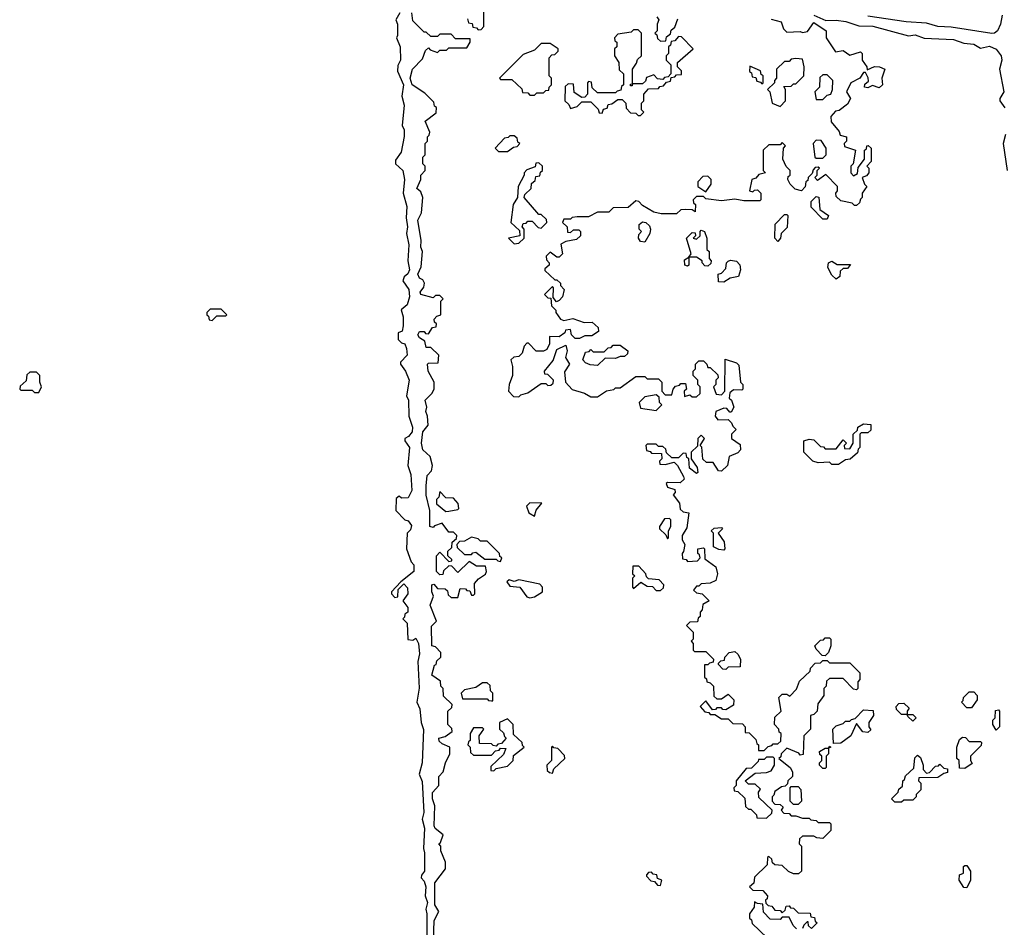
# Model space of a CAD drawing. Extents: x 2889633 to 3052318, y 540750 to 918690.
# Tile 210 of 256: x 2912360 to 2916731, y 738535 to 742565. Entities that reach past the tile are written whole.
import ezdxf

# ---------------------------------------------------------------- set-up
doc = ezdxf.new("R2010")
doc.units = 0

msp = doc.modelspace()

# ---------------------------------------------------------------- linework, layer by layer
at = {"layer": '0CON02XD'}
for points in [[(2914348.3, 742568.3), (2914351.7, 742551.7), (2914368.3, 742548.3), (2914371.7, 742531.7), (2914388.3, 742528.3), (2914395, 742520), (2914408.3, 742521.7), (2914420, 742535), (2914420, 742655)], [(2914046.7, 742595), (2914030, 742565), (2914037.5, 742545), (2914037.5, 742495), (2914032.5, 742485), (2914048.8, 742445), (2914050, 742385), (2914038.3, 742361.7), (2914037, 742337), (2914063.3, 742275), (2914056.7, 742225), (2914066.2, 742185), (2914057.5, 742095), (2914066.4, 742076.4), (2914067, 742047), (2914053, 741977), (2914028.3, 741941.7), (2914027.5, 741925), (2914060, 741895), (2914068.8, 741855), (2914062.5, 741795), (2914079.2, 741735), (2914076.2, 741685), (2914082, 741645), (2914076.7, 741615), (2914086.7, 741565), (2914083.3, 741495), (2914090, 741455), (2914083.6, 741436.4), (2914067, 741423), (2914060, 741405), (2914087.7, 741367.7), (2914090, 741335), (2914080.7, 741299.3), (2914053, 741277), (2914062.5, 741245), (2914062.5, 741205), (2914058.3, 741181.7), (2914040, 741175), (2914040, 741145), (2914055, 741130), (2914070, 741125), (2914077.5, 741105), (2914080, 741075), (2914050, 741045), (2914050, 741035), (2914072.5, 741005), (2914088.8, 740965), (2914077.5, 740895), (2914086.1, 740876.1), (2914086.7, 740805), (2914103.3, 740755), (2914102.5, 740735), (2914086.4, 740713.6), (2914070, 740705), (2914070, 740695), (2914090, 740665), (2914083.3, 740585), (2914096.7, 740545), (2914100, 740475), (2914085, 740442.5), (2914055, 740440), (2914045, 740450), (2914031.7, 740438.3), (2914030, 740385), (2914070, 740345), (2914085, 740340), (2914099.3, 740319.3), (2914095, 740300), (2914080, 740285), (2914077.5, 740215), (2914098.3, 740158.3), (2914110, 740145), (2914110, 740115), (2914051.7, 740068.3), (2914010, 740025), (2914010, 740015), (2914025, 740000), (2914038.3, 740001.7), (2914040, 740035), (2914065, 740060), (2914081.7, 740041.7), (2914082.5, 740015), (2914060, 739985), (2914082.5, 739955), (2914082.5, 739935), (2914070, 739925), (2914068.3, 739911.7), (2914060, 739905), (2914080, 739885), (2914083, 739813), (2914105, 739810), (2914118.3, 739818.3), (2914130, 739795), (2914135, 739750), (2914127.5, 739715), (2914133, 739597), (2914122.5, 739535), (2914136.7, 739505), (2914142.5, 739445), (2914153, 739413), (2914146.7, 739265), (2914132.5, 739215), (2914147, 739183), (2914153.3, 739045), (2914146.7, 739015), (2914156.7, 738975), (2914152.5, 738885), (2914157.5, 738865), (2914157.5, 738785), (2914143, 738767), (2914142.5, 738755), (2914155, 738740), (2914163.3, 738715), (2914160, 738675), (2914170, 738645), (2914162.5, 738615), (2914167.5, 738595), (2914167.5, 738475)], [(2914197.5, 738475), (2914200, 738565), (2914220, 738605), (2914203.3, 738635), (2914203, 738733), (2914250, 738795), (2914250, 738825), (2914230, 738875), (2914230, 738895), (2914220, 738905), (2914228.3, 738911.7), (2914240, 738945), (2914203.6, 738973.6), (2914200, 738985), (2914202.5, 739075), (2914192.5, 739105), (2914193, 739133), (2914220, 739165), (2914220, 739205), (2914240, 739225), (2914250, 739265), (2914270, 739305), (2914270, 739335), (2914235, 739350), (2914221.7, 739361.7), (2914220, 739375), (2914248.3, 739381.7), (2914280, 739405), (2914278.3, 739418.3), (2914260, 739435), (2914260, 739495), (2914278.3, 739511.7), (2914280, 739525), (2914241.7, 739561.7), (2914240, 739595), (2914230, 739605), (2914228.3, 739628.3), (2914190, 739655), (2914201.7, 739698.3), (2914208.3, 739701.7), (2914211.7, 739718.3), (2914230, 739735), (2914230, 739755), (2914205, 739780), (2914190, 739785), (2914188.3, 739871.7), (2914210, 739895), (2914182.5, 739965), (2914197.5, 740005), (2914190, 740025), (2914190, 740055), (2914198.3, 740058.3), (2914215, 740040), (2914248.3, 740038.3), (2914258.3, 740028.3), (2914261.7, 740011.7), (2914275, 740000), (2914305, 740000), (2914315, 740040), (2914338.3, 740038.3), (2914345, 740030), (2914358.3, 740028.3), (2914365, 740010), (2914375, 740010), (2914380, 740015), (2914378.3, 740061.7), (2914397, 740083), (2914427, 740103), (2914432.5, 740115), (2914428.3, 740138.3), (2914388.3, 740138.3), (2914355, 740160), (2914305, 740110), (2914278.3, 740138.3), (2914265, 740140), (2914241.7, 740118.3), (2914238.3, 740101.7), (2914225, 740100), (2914210, 740115), (2914210, 740185), (2914225, 740200), (2914265, 740160), (2914278.3, 740161.7), (2914278.3, 740168.3), (2914260, 740185), (2914260, 740205), (2914278.3, 740221.7), (2914280, 740245), (2914298.3, 740261.7), (2914300, 740275), (2914285, 740290), (2914265, 740290), (2914235, 740330), (2914201.7, 740318.3), (2914195, 740310), (2914180, 740315), (2914180, 740385), (2914163.9, 740453.9), (2914163.8, 740495), (2914168.3, 740541.7), (2914188.3, 740561.7), (2914192.5, 740585), (2914182.5, 740625), (2914150, 740655), (2914144, 740685), (2914150, 740735), (2914172.5, 740765), (2914170, 740805), (2914162.5, 740825), (2914167.5, 740845), (2914160, 740875), (2914190, 740905), (2914200, 740925), (2914200, 740955), (2914172.5, 741005), (2914170, 741035), (2914175, 741040), (2914218.3, 741041.7), (2914220, 741075), (2914185, 741110), (2914165, 741110), (2914158.3, 741138.3), (2914135, 741152.5), (2914127.5, 741165), (2914135, 741180), (2914155, 741180), (2914161.7, 741171.7), (2914175, 741170), (2914191.7, 741198.3), (2914208.3, 741201.7), (2914210, 741215), (2914201.7, 741221.7), (2914200, 741235), (2914211.7, 741248.3), (2914230, 741255), (2914230, 741315), (2914240, 741325), (2914225, 741340), (2914205, 741340), (2914195, 741330), (2914140, 741345), (2914137.5, 741355), (2914153.3, 741376.7), (2914157.5, 741395), (2914149.3, 741409.3), (2914135, 741417.5), (2914127.5, 741435), (2914141.7, 741468.3), (2914147.5, 741535), (2914140, 741555), (2914142.5, 741585), (2914126.7, 741675), (2914143, 741707), (2914150, 741775), (2914140, 741800), (2914122.5, 741815), (2914140, 741855), (2914140, 741875), (2914160, 741895), (2914160, 741915), (2914150, 741925), (2914150, 741955), (2914160, 741965), (2914160, 742015), (2914170, 742025), (2914170, 742045), (2914178.3, 742051.7), (2914180, 742065), (2914160, 742115), (2914208.3, 742151.7), (2914210, 742175), (2914201.7, 742181.7), (2914198.3, 742198.3), (2914158.3, 742238.3), (2914102.5, 742275), (2914093.3, 742305), (2914103.3, 742345), (2914148.3, 742391.7), (2914161.7, 742428.3), (2914175, 742440), (2914181.7, 742431.7), (2914215, 742420), (2914225, 742430), (2914255, 742430), (2914265, 742440), (2914345, 742440), (2914360, 742465), (2914360, 742480), (2914295, 742480), (2914275, 742500), (2914225, 742500), (2914215, 742490), (2914185, 742490), (2914165, 742510), (2914155, 742510), (2914105, 742560), (2914100, 742595)], [(2915188.3, 742578.3), (2915197.5, 742565), (2915190, 742545), (2915190, 742515), (2915180, 742505), (2915188.3, 742498.3), (2915191.7, 742481.7), (2915205, 742470), (2915228.3, 742471.7), (2915231.7, 742488.3), (2915248.3, 742501.7), (2915251.7, 742518.3), (2915268.3, 742531.7), (2915281.7, 742568.3)], [(2915885, 742584.4), (2915938, 742562), (2915985, 742562.5), (2916026.8, 742556.8), (2916085, 742538), (2916146.6, 742536.6), (2916305, 742494), (2916335, 742497.1), (2916375, 742482.9), (2916505, 742476.7), (2916550.9, 742460.9), (2916595, 742455.7), (2916625, 742438.8), (2916665, 742447.1), (2916695, 742434), (2916716, 742405), (2916720, 742385), (2916710, 742345), (2916728.8, 742245), (2916711.2, 742215), (2916711.2, 742205), (2916733.6, 742173.6)], [(2916721.2, 742585), (2916713.8, 742545), (2916700, 742515), (2916687.5, 742505), (2916675, 742504), (2916495, 742531.9), (2916435, 742534.5), (2916385, 742549.4), (2916295, 742555.6), (2916125, 742580)], [(2915695, 742566.7), (2915740, 742555), (2915750, 742525), (2915765, 742510), (2915825, 742512.5), (2915835, 742507.5), (2915857, 742513), (2915885, 742552.5), (2915940, 742515), (2915940, 742485), (2915981.7, 742421.7), (2916015, 742427.5), (2916045, 742407.5), (2916091.7, 742421.7), (2916100, 742415), (2916100, 742385), (2916120, 742355), (2916121.7, 742341.7), (2916155, 742357.5), (2916176.4, 742356.4), (2916200, 742345), (2916187.5, 742305), (2916190, 742275), (2916175, 742262.5), (2916145, 742272.5), (2916125, 742262.5), (2916110, 742265), (2916111.7, 742278.3), (2916127.5, 742292.5), (2916127, 742307), (2916115, 742330), (2916105, 742330), (2916090, 742305), (2916050, 742285), (2916030, 742245), (2916047.5, 742215), (2916035, 742190), (2915998.3, 742161.7), (2915981.7, 742158.3), (2915960, 742135), (2915961.7, 742111.7), (2915998.3, 742068.3), (2916001.7, 742051.7), (2916030, 742045), (2916030, 742025), (2916020, 742015), (2916021.7, 742001.7), (2916070, 741985), (2916060, 741925), (2916050, 741915), (2916050, 741885), (2916061.7, 741871.7), (2916078.3, 741881.7), (2916081.7, 741908.3), (2916110, 741945), (2916110, 741985), (2916118.3, 741991.7), (2916120, 742005), (2916127, 742007), (2916140, 741995), (2916140, 741935), (2916120, 741915), (2916130, 741905), (2916130, 741885), (2916118.3, 741871.7), (2916100, 741865), (2916110, 741835), (2916120, 741825), (2916100, 741795), (2916100, 741775), (2916091.7, 741768.3), (2916088.3, 741751.7), (2916075, 741740), (2916065, 741740), (2916055, 741750), (2916005, 741760), (2915985, 741780), (2915982.5, 741795), (2915990, 741805), (2915990, 741825), (2915938.3, 741878.3), (2915901.7, 741851.7), (2915890, 741865), (2915900, 741875), (2915900, 741895), (2915910, 741905), (2915905, 741910), (2915891.7, 741908.3), (2915881.7, 741898.3), (2915878.3, 741881.7), (2915860, 741865), (2915858.3, 741851.7), (2915850, 741845), (2915847, 741823), (2915830, 741805), (2915803, 741813), (2915780, 741835), (2915770, 741855), (2915771.7, 741868.3), (2915780, 741875), (2915780, 741895), (2915763, 741913), (2915747.5, 741945), (2915750, 741995), (2915760, 742005), (2915745, 742020), (2915735, 742010), (2915685, 742010), (2915660, 741985), (2915660, 741895), (2915670, 741885), (2915641.7, 741878.3), (2915628.3, 741861.7), (2915610, 741855), (2915600, 741805), (2915615, 741800), (2915621.7, 741808.3), (2915635, 741810), (2915650, 741795), (2915650, 741765), (2915645, 741760), (2915575, 741760), (2915535, 741767.5), (2915475, 741760), (2915405, 741770), (2915395, 741780), (2915365, 741780), (2915350, 741765), (2915351.7, 741751.7), (2915360, 741745), (2915358.3, 741711.7), (2915345, 741720), (2915315, 741722.5), (2915295, 741720), (2915275, 741702.5), (2915207, 741703), (2915175, 741710), (2915125, 741740), (2915108.3, 741758.3), (2915095, 741760), (2915061.7, 741731.7), (2914995, 741730), (2914975, 741710), (2914925, 741710), (2914885, 741690), (2914835, 741690), (2914813, 741687), (2914805, 741680), (2914775, 741680), (2914770, 741665), (2914790, 741645), (2914791.7, 741621.7), (2914805, 741620), (2914818.3, 741631.7), (2914841.7, 741631.7), (2914850, 741625), (2914850, 741605), (2914831.7, 741588.3), (2914785, 741580), (2914761.7, 741568.3), (2914770, 741525), (2914755, 741510), (2914745, 741510), (2914715, 741532.5), (2914697.5, 741515), (2914698.3, 741498.3), (2914710, 741485), (2914710, 741475), (2914691.7, 741458.3), (2914691.7, 741451.7), (2914735, 741410), (2914745, 741410), (2914760, 741395), (2914760, 741385), (2914776.4, 741366.4), (2914770, 741335), (2914755, 741317.5), (2914742.5, 741312.5), (2914728.3, 741331.7)], [(2915115, 742140), (2915130, 742155), (2915120, 742165), (2915120, 742195), (2915130, 742205), (2915130, 742235), (2915151.7, 742258.3), (2915195, 742260), (2915201.7, 742268.3), (2915218.3, 742271.7), (2915231.7, 742288.3), (2915248.3, 742291.7), (2915251.7, 742308.3), (2915268.3, 742311.7), (2915275, 742320), (2915298.3, 742321.7), (2915298.3, 742338.3), (2915280, 742355), (2915280, 742375), (2915350, 742435), (2915298.3, 742488.3), (2915285, 742490), (2915268.3, 742471.7), (2915251.7, 742468.3), (2915248.3, 742451.7), (2915240, 742445), (2915240, 742415), (2915230, 742405), (2915230, 742385), (2915250, 742365), (2915250, 742325), (2915238.3, 742311.7), (2915221.7, 742308.3), (2915215, 742300), (2915191.7, 742301.7), (2915175, 742320), (2915141.7, 742308.3), (2915138.3, 742291.7), (2915125, 742280), (2915080, 742280), (2915078.3, 742271.7), (2915071.7, 742271.7), (2915071.7, 742278.3), (2915080, 742280), (2915080, 742345), (2915098.3, 742371.7), (2915101.7, 742388.3), (2915120, 742405), (2915120, 742505), (2915105, 742520), (2915085, 742520), (2915075, 742510), (2915015, 742500), (2915000, 742485), (2915001.7, 742471.7), (2915010, 742465), (2915010, 742445), (2915000, 742435), (2915000, 742405), (2915020, 742375), (2915021.7, 742341.7), (2915040, 742325), (2915040, 742275), (2915031.7, 742268.3), (2915028.3, 742251.7), (2915011.7, 742248.3), (2915005, 742240), (2914925, 742240), (2914901.7, 742261.7), (2914898.3, 742288.3), (2914885, 742290), (2914880, 742285), (2914880, 742235), (2914868.3, 742221.7), (2914855, 742220), (2914821.7, 742241.7), (2914818.3, 742278.3), (2914795, 742280), (2914781.7, 742268.3), (2914780, 742205), (2914798.3, 742188.3), (2914805, 742170), (2914835, 742180), (2914855, 742200), (2914895, 742200), (2914928.3, 742168.3), (2914931.7, 742151.7), (2914945, 742150), (2914951.7, 742168.3), (2914968.3, 742171.7), (2914971.7, 742188.3), (2914988.3, 742191.7), (2915015, 742210), (2915035, 742210), (2915050, 742195), (2915051.7, 742171.7), (2915071.7, 742151.7), (2915095, 742150), (2915105, 742140), (2915115, 742140)], [(2914645, 742230), (2914655, 742240), (2914685, 742240), (2914695, 742250), (2914708.3, 742251.7), (2914710, 742265), (2914720, 742275), (2914720, 742305), (2914710, 742315), (2914710, 742395), (2914721.7, 742408.3), (2914735, 742410), (2914750, 742425), (2914750, 742435), (2914715, 742460), (2914675, 742460), (2914645, 742430), (2914595, 742410), (2914490, 742305), (2914495, 742300), (2914545, 742300), (2914588.3, 742258.3), (2914591.7, 742241.7), (2914615, 742240), (2914625, 742230), (2914645, 742230)], [(2915655, 742280), (2915660, 742285), (2915660, 742315), (2915651.7, 742321.7), (2915648.3, 742338.3), (2915601.7, 742358.3), (2915600, 742335), (2915608.3, 742328.3), (2915611.7, 742311.7), (2915628.3, 742308.3), (2915631.7, 742291.7), (2915648.3, 742288.3), (2915655, 742280)], [(2915735, 742180), (2915760, 742205), (2915760, 742255), (2915751.7, 742268.3), (2915785, 742270), (2915795, 742280), (2915805, 742280), (2915840, 742315), (2915842.5, 742355), (2915835, 742390), (2915805, 742392.5), (2915785, 742390), (2915775, 742380), (2915755, 742380), (2915720, 742345), (2915720, 742305), (2915710, 742295), (2915710, 742285), (2915680, 742255), (2915690, 742245), (2915700, 742195), (2915735, 742180)], [(2915925, 742210), (2915945, 742230), (2915960, 742235), (2915967.5, 742255), (2915970, 742295), (2915945, 742320), (2915925, 742320), (2915911.7, 742308.3), (2915910, 742265), (2915890, 742245), (2915895, 742210), (2915925, 742210)], [(2914525, 741980), (2914551.7, 741998.3), (2914568.3, 742001.7), (2914580, 742015), (2914571.7, 742021.7), (2914568.3, 742038.3), (2914555, 742050), (2914535, 742050), (2914528.3, 742041.7), (2914511.7, 742038.3), (2914470, 741995), (2914485, 741980), (2914525, 741980)], [(2916736.2, 742055), (2916726.2, 742015), (2916743.8, 741895)], [(2915925, 741950), (2915940, 741965), (2915940, 741995), (2915918.3, 742028.3), (2915895, 742030), (2915882.5, 742015), (2915890, 741955), (2915895, 741950), (2915925, 741950)], [(2914555, 741570), (2914575, 741572.5), (2914600, 741595), (2914600, 741635), (2914590, 741645), (2914595, 741660), (2914608.3, 741661.7), (2914615, 741670), (2914635, 741670), (2914661.7, 741641.7), (2914675, 741640), (2914700, 741665), (2914698.3, 741678.3), (2914675, 741700), (2914665, 741700), (2914600, 741775), (2914601.7, 741788.3), (2914630, 741815), (2914631.7, 741838.3), (2914648.3, 741851.7), (2914651.7, 741868.3), (2914668.3, 741871.7), (2914671.7, 741888.3), (2914680, 741895), (2914680, 741915), (2914665, 741930), (2914651.7, 741928.3), (2914648.3, 741911.7), (2914611.7, 741898.3), (2914600, 741885), (2914600, 741875), (2914572.5, 741825), (2914570, 741775), (2914550, 741745), (2914540, 741665), (2914578.3, 741628.3), (2914580, 741605), (2914530, 741595), (2914555, 741570)], [(2915405, 741800), (2915430, 741835), (2915430, 741855), (2915415, 741870), (2915391.7, 741868.3), (2915370, 741845), (2915370, 741825), (2915405, 741800)], [(2915945, 741680), (2915925, 741680), (2915873, 741733), (2915873, 741757), (2915895, 741780), (2915907, 741777), (2915911.7, 741721.7), (2915950, 741695), (2915945, 741680)], [(2915725, 741580), (2915712.5, 741595), (2915713, 741657), (2915755, 741700), (2915765, 741700), (2915770, 741695), (2915767, 741643), (2915740, 741615), (2915737.5, 741595), (2915725, 741580)], [(2915135, 741577.5), (2915115, 741580), (2915107.5, 741595), (2915108.3, 741611.7), (2915120, 741625), (2915110, 741635), (2915110, 741655), (2915125, 741667.5), (2915140, 741665), (2915155, 741650), (2915160, 741635), (2915157.5, 741615), (2915135, 741577.5)], [(2915415, 741470), (2915401.7, 741471.7), (2915390, 741485), (2915390, 741495), (2915365, 741510), (2915330, 741510), (2915330, 741475), (2915325, 741470), (2915312.5, 741475), (2915311.7, 741498.3), (2915330, 741510), (2915340, 741525), (2915320, 741595), (2915345, 741620), (2915358.3, 741618.3), (2915360, 741605), (2915350, 741595), (2915365, 741590), (2915380, 741605), (2915380, 741625), (2915385, 741630), (2915400, 741625), (2915410, 741595), (2915410, 741545), (2915420, 741535), (2915420, 741505), (2915430, 741495), (2915428.3, 741481.7), (2915415, 741470)], [(2915485, 741400), (2915461.7, 741401.7), (2915460, 741435), (2915475, 741440), (2915495, 741460), (2915497.5, 741485), (2915505, 741492.5), (2915515, 741497.5), (2915542.5, 741492.5), (2915557, 741477), (2915560, 741455), (2915550, 741425), (2915513, 741417), (2915485, 741400)], [(2915985, 741413.3), (2915965, 741430), (2915947.5, 741465), (2915950, 741485), (2915965, 741492.5), (2915988.3, 741478.3), (2916048.3, 741478.3), (2916035, 741460), (2916015, 741460), (2916001.7, 741448.3), (2916000, 741425), (2915985, 741413.3)], [(2914728.3, 741331.7), (2914730, 741375), (2914725, 741380), (2914690, 741345), (2914705, 741330), (2914718.3, 741328.3), (2914720, 741295), (2914740, 741275), (2914740, 741265), (2914760, 741235), (2914775, 741230), (2914815, 741237.5), (2914865, 741220), (2914901.7, 741221.7), (2914928.3, 741198.3), (2914928.8, 741181.2), (2914899.3, 741160.7), (2914868.3, 741161.7), (2914845, 741150), (2914825, 741150), (2914810, 741165), (2914805, 741190), (2914783, 741187), (2914780, 741175), (2914755, 741157.5), (2914711.7, 741158.3), (2914712.5, 741125), (2914699.3, 741100.7), (2914685, 741092.5), (2914653, 741093), (2914618.3, 741128.3), (2914611.7, 741128.3), (2914600, 741115), (2914590, 741085), (2914575, 741070), (2914553, 741067), (2914540, 741055), (2914547.5, 741025), (2914547.5, 740985), (2914532.5, 740945), (2914530, 740915), (2914551.7, 740891.7), (2914575, 740890), (2914585, 740900), (2914615, 740907.5), (2914675, 740950), (2914695, 740950), (2914705, 740940), (2914718.3, 740941.7), (2914728.3, 740951.7), (2914730, 740965), (2914705, 740990), (2914691.7, 740991.7), (2914690, 741005), (2914728.3, 741051.7), (2914745, 741100), (2914785, 741120), (2914790, 741095), (2914782.5, 741065), (2914800, 741035), (2914778.3, 741001.7), (2914782.5, 740955), (2914813, 740923), (2914867, 740907), (2914895, 740890), (2914925, 740890), (2914965, 740917.5), (2914997, 740923), (2915005, 740930), (2915025, 740930), (2915095, 740980), (2915135, 740980), (2915145, 740970), (2915195, 740970), (2915210, 740955), (2915210, 740915), (2915225, 740900), (2915255, 740900), (2915260, 740925), (2915271.7, 740938.3), (2915288.3, 740941.7), (2915295, 740950), (2915315, 740950), (2915320, 740925), (2915310, 740915), (2915311.7, 740891.7), (2915335, 740900), (2915345, 740890), (2915365, 740890), (2915380, 740905), (2915380, 740935), (2915370, 740945), (2915370, 740965), (2915350, 740985), (2915350, 741005), (2915360, 741015), (2915360, 741035), (2915375, 741050), (2915395, 741050), (2915410, 741035), (2915415, 741020), (2915425, 741020), (2915458.3, 740988.3), (2915460, 740975), (2915450, 740965), (2915450, 740945), (2915440, 740935), (2915451.7, 740901.7), (2915475, 740900), (2915490, 740915), (2915491.7, 741058.3), (2915541.7, 741041.7), (2915551.7, 741031.7), (2915560, 740955), (2915570, 740945), (2915570, 740925), (2915565, 740920), (2915528.3, 740921.7), (2915511.7, 740908.3), (2915510, 740885), (2915520, 740875), (2915530, 740845), (2915518.3, 740821.7), (2915511.7, 740821.7), (2915498.3, 740838.3), (2915485, 740840), (2915450, 740825), (2915447.5, 740805), (2915458.3, 740788.3), (2915505, 740790), (2915520, 740775), (2915525, 740760), (2915540, 740745), (2915520, 740725), (2915520, 740705), (2915558.3, 740678.3), (2915560, 740655), (2915548.3, 740641.7), (2915510, 740625), (2915502.5, 740585), (2915475, 740560), (2915461.7, 740561.7), (2915438.3, 740598.3), (2915408.3, 740598.3), (2915393, 740613), (2915387.5, 740667.5), (2915380, 740675), (2915400, 740705), (2915385, 740720), (2915370, 740705), (2915368.3, 740671.7), (2915340, 740645), (2915340, 740615), (2915367, 740577), (2915370, 740555), (2915365, 740550), (2915333.3, 740573.3), (2915330, 740615), (2915321.7, 740621.7), (2915318.3, 740638.3), (2915305, 740640), (2915285, 740620), (2915255, 740620), (2915231.7, 740641.7), (2915228.3, 740658.3), (2915215, 740670), (2915195, 740670), (2915185, 740680), (2915145, 740680), (2915140, 740675), (2915141.7, 740651.7), (2915158.3, 740648.3), (2915165, 740640), (2915208.3, 740638.3), (2915210, 740615), (2915200, 740605), (2915201.7, 740591.7), (2915225, 740590), (2915265, 740600), (2915280, 740585), (2915307, 740537), (2915310, 740525), (2915291.7, 740508.3), (2915235, 740510), (2915230, 740505), (2915235, 740490), (2915268.3, 740478.3), (2915270, 740465), (2915260, 740455), (2915288.3, 740418.3), (2915291.7, 740391.7), (2915305, 740380), (2915330, 740375), (2915321.7, 740308.3), (2915300, 740275), (2915300, 740255), (2915312.5, 740235), (2915307, 740203), (2915300, 740195), (2915301.7, 740171.7), (2915318.3, 740168.3), (2915325, 740160), (2915368.3, 740161.7), (2915380, 740175), (2915378.3, 740188.3), (2915370, 740195), (2915370, 740215), (2915395, 740220), (2915400, 740215), (2915401.7, 740171.7), (2915450, 740135), (2915457.5, 740105), (2915450, 740075), (2915425, 740062.5), (2915385, 740060), (2915375, 740050), (2915365, 740050), (2915351.7, 740031.7), (2915365, 740020), (2915390, 740015), (2915420, 739985), (2915391.7, 739968.3), (2915390, 739945), (2915380, 739935), (2915380, 739915), (2915371.7, 739908.3), (2915368.3, 739891.7), (2915335, 739890), (2915320, 739875), (2915350, 739845), (2915350, 739815), (2915340, 739805), (2915350, 739795), (2915350, 739765), (2915355, 739760), (2915405, 739760), (2915440, 739725), (2915438.3, 739711.7), (2915421.7, 739708.3), (2915415, 739700), (2915400, 739700), (2915400, 739645), (2915408.3, 739638.3), (2915410, 739625), (2915425, 739620), (2915440, 739605), (2915441.7, 739561.7), (2915455, 739550), (2915475, 739550), (2915505, 739570), (2915530, 739545), (2915528.3, 739521.7), (2915495, 739500), (2915481.7, 739501.7), (2915475, 739510), (2915455, 739510), (2915448.3, 739501.7), (2915435, 739500), (2915405, 739540), (2915380, 739515), (2915401.7, 739491.7), (2915418.3, 739488.3), (2915425, 739480), (2915445, 739480), (2915475, 739460), (2915505, 739460), (2915525, 739440), (2915568.3, 739438.3), (2915580, 739425), (2915580, 739400), (2915598.3, 739398.3), (2915628.3, 739368.3), (2915631.7, 739351.7), (2915640, 739345), (2915640, 739320), (2915665, 739320), (2915681.7, 739338.3), (2915698.3, 739341.7), (2915705, 739350), (2915725, 739350), (2915738.3, 739361.7), (2915740, 739395), (2915731.7, 739401.7), (2915730, 739415), (2915710, 739435), (2915711.7, 739468.3), (2915740, 739495), (2915730, 739555), (2915745, 739570), (2915765, 739570), (2915778.3, 739561.7), (2915808.3, 739591.7), (2915821.7, 739628.3), (2915868.3, 739671.7), (2915870, 739685), (2915891.7, 739708.3), (2915915, 739710), (2915925, 739720), (2915945, 739720), (2915955, 739710), (2916045, 739710), (2916090, 739665), (2916090, 739635), (2916080, 739625), (2916080, 739595), (2916075, 739590), (2916061.7, 739591.7), (2916015, 739640), (2915955, 739640), (2915941.7, 739628.3), (2915940, 739605), (2915930, 739595), (2915930, 739565), (2915903, 739527), (2915900, 739495), (2915885, 739480), (2915870, 739475), (2915870, 739415), (2915840, 739385), (2915838.3, 739301.7), (2915825, 739300), (2915818.3, 739308.3), (2915765, 739330), (2915740, 739305), (2915738.3, 739291.7), (2915730, 739285), (2915780, 739245), (2915790, 739225), (2915790, 739205), (2915770, 739185), (2915768.3, 739171.7), (2915758.3, 739161.7), (2915741.7, 739158.3), (2915711.7, 739138.3), (2915708.3, 739121.7), (2915700, 739115), (2915700, 739095), (2915711.7, 739081.7), (2915735, 739080), (2915748.3, 739068.3), (2915740, 739055), (2915751.7, 739041.7), (2915775, 739040), (2915785, 739030), (2915805, 739030), (2915835, 739020), (2915865, 739020), (2915871.7, 739011.7), (2915895, 739010), (2915905, 739000), (2915955, 739000), (2915960, 738995), (2915960, 738965), (2915925, 738930), (2915898.3, 738931.7), (2915885, 738940), (2915835, 738940), (2915821.7, 738928.3), (2915820, 738905), (2915830, 738895), (2915830, 738785), (2915817.5, 738772.5), (2915795, 738772.5), (2915773, 738783), (2915745, 738810), (2915711.7, 738811.7), (2915701.7, 738821.7), (2915698.3, 738838.3), (2915685, 738850), (2915680, 738845), (2915678.3, 738811.7), (2915621.7, 738758.3), (2915618.3, 738731.7), (2915600, 738715), (2915615, 738700), (2915658.3, 738698.3), (2915680, 738675), (2915678.3, 738661.7), (2915670, 738655), (2915671.7, 738641.7), (2915681.7, 738631.7), (2915698.3, 738628.3), (2915711.7, 738611.7), (2915735, 738610), (2915745, 738600), (2915758.3, 738611.7), (2915761.7, 738628.3), (2915775, 738630), (2915781.7, 738621.7), (2915795, 738620), (2915815, 738600), (2915868.3, 738598.3), (2915871.7, 738581.7), (2915888.3, 738578.3), (2915891.7, 738561.7), (2915900, 738555), (2915875, 738530), (2915861.7, 738541.7), (2915860, 738560), (2915855, 738560), (2915840, 738545), (2915835, 738530)], [(2913215, 741230), (2913235, 741250), (2913275, 741250), (2913280, 741255), (2913255, 741280), (2913205, 741280), (2913190, 741265), (2913190, 741255), (2913198.3, 741248.3), (2913201.7, 741231.7), (2913215, 741230)], [(2914925, 741030), (2914893, 741033), (2914871.7, 741041.7), (2914860, 741055), (2914871.7, 741088.3), (2914888.3, 741091.7), (2914895, 741100), (2914905, 741090), (2914955, 741090), (2914971.7, 741108.3), (2914985, 741110), (2914995, 741120), (2915025, 741120), (2915060, 741095), (2915058.3, 741081.7), (2915045, 741070), (2915025, 741070), (2915005, 741060), (2914958.3, 741061.7), (2914925, 741030)], [(2912445, 740910), (2912457.5, 740935), (2912450, 740955), (2912450, 740985), (2912435, 741000), (2912405, 741000), (2912391.7, 740988.3), (2912388.3, 740961.7), (2912361.7, 740938.3), (2912360, 740925), (2912365, 740920), (2912415, 740920), (2912425, 740910), (2912445, 740910)], [(2915185, 740830), (2915210, 740855), (2915200, 740865), (2915198.3, 740888.3), (2915185, 740900), (2915135, 740890), (2915110, 740865), (2915115, 740840), (2915185, 740830)], [(2915995, 740590), (2915965, 740590), (2915955, 740600), (2915905, 740597.5), (2915880, 740605), (2915840, 740645), (2915840, 740695), (2915865, 740702.5), (2915885, 740700), (2915915, 740670), (2915928.3, 740668.3), (2915935, 740660), (2915985, 740660), (2916015, 740700), (2916030, 740685), (2916020, 740675), (2916021.7, 740661.7), (2916045, 740660), (2916060, 740685), (2916060, 740725), (2916078.3, 740741.7), (2916080, 740755), (2916105, 740770), (2916138.3, 740768.3), (2916138.3, 740741.7), (2916125, 740730), (2916095, 740730), (2916090, 740725), (2916090, 740665), (2916081.7, 740658.3), (2916078.3, 740641.7), (2916047, 740613), (2916025, 740610), (2915995, 740590)], [(2914251.7, 740381.7), (2914265, 740382.5), (2914305, 740390), (2914310, 740395), (2914307, 740417), (2914285, 740440), (2914251.7, 740441.7), (2914225, 740470), (2914220, 740445), (2914210, 740435), (2914210, 740415), (2914251.7, 740381.7)], [(2914645, 740360), (2914653, 740387), (2914678.3, 740418.3), (2914625, 740420), (2914610, 740405), (2914620, 740375), (2914645, 740360)], [(2915235, 740260), (2915240, 740265), (2915240, 740295), (2915250, 740315), (2915250, 740345), (2915245, 740350), (2915221.7, 740348.3), (2915200, 740315), (2915200, 740305), (2915228.3, 740278.3), (2915235, 740260)], [(2915485, 740210), (2915463, 740213), (2915440, 740225), (2915440, 740285), (2915430, 740295), (2915443, 740307), (2915475, 740310), (2915480, 740305), (2915460, 740285), (2915487, 740247), (2915490, 740215), (2915485, 740210)], [(2914495, 740160), (2914500, 740175), (2914491.7, 740181.7), (2914490, 740195), (2914435, 740250), (2914405, 740250), (2914395, 740260), (2914365, 740267.5), (2914335, 740250), (2914311.7, 740248.3), (2914300, 740235), (2914301.7, 740221.7), (2914335, 740190), (2914365, 740190), (2914371.7, 740198.3), (2914385, 740200), (2914425, 740170), (2914475, 740170), (2914481.7, 740161.7), (2914495, 740160)], [(2915205, 740030), (2915218.3, 740041.7), (2915220, 740055), (2915198.3, 740078.3), (2915151.7, 740081.7), (2915141.7, 740091.7), (2915140, 740105), (2915108.3, 740138.3), (2915081.7, 740138.3), (2915080, 740105), (2915090, 740095), (2915080, 740085), (2915080, 740045), (2915085, 740040), (2915117.5, 740067.5), (2915145, 740050), (2915168.3, 740048.3), (2915185, 740030), (2915205, 740030)], [(2914625, 739997.5), (2914645, 740002.5), (2914680, 740025), (2914680, 740045), (2914668.3, 740058.3), (2914575, 740077.5), (2914555, 740070), (2914532.5, 740077.5), (2914521.7, 740068.3), (2914535, 740050), (2914580, 740045), (2914611.7, 740001.7), (2914625, 739997.5)], [(2915935, 739740), (2915921.7, 739741.7), (2915895, 739770), (2915890, 739785), (2915915, 739810), (2915928.3, 739811.7), (2915935, 739820), (2915955, 739820), (2915960, 739815), (2915960, 739785), (2915950, 739755), (2915935, 739740)], [(2915495, 739680), (2915481.7, 739681.7), (2915461.7, 739701.7), (2915461.7, 739708.3), (2915471.7, 739718.3), (2915488.3, 739721.7), (2915490, 739735), (2915510, 739755), (2915535, 739760), (2915548.3, 739748.3), (2915560, 739725), (2915558.3, 739691.7), (2915505, 739690), (2915495, 739680)], [(2914460, 739540), (2914460, 739575), (2914450, 739585), (2914448.3, 739608.3), (2914435, 739620), (2914415, 739620), (2914385, 739600), (2914335, 739590), (2914320, 739575), (2914325, 739550), (2914435, 739550), (2914441.7, 739541.7), (2914455, 739540), (2914460, 739540)], [(2916585, 739510), (2916565, 739510), (2916540, 739535), (2916548.3, 739541.7), (2916550, 739555), (2916575, 739580), (2916595, 739580), (2916610, 739565), (2916610, 739545), (2916585, 739510)], [(2916325, 739450), (2916301.7, 739471.7), (2916300, 739480), (2916275, 739480), (2916251.7, 739501.7), (2916250, 739515), (2916261.7, 739528.3), (2916285, 739530), (2916308.3, 739508.3), (2916300, 739495), (2916300, 739480), (2916325, 739480), (2916340, 739465), (2916325, 739450)], [(2915971.7, 739351.7), (2915970, 739415), (2915985, 739430), (2916015, 739440), (2916025, 739450), (2916045, 739450), (2916051.7, 739458.3), (2916068.3, 739461.7), (2916105, 739500), (2916148.3, 739498.3), (2916150, 739475), (2916130, 739445), (2916130, 739425), (2916138.3, 739411.7), (2916125, 739400), (2916103, 739403), (2916075, 739440), (2916050, 739385), (2916005, 739352.5), (2915971.7, 739351.7)], [(2916695, 739410), (2916680, 739435), (2916680, 739455), (2916690, 739465), (2916691.7, 739498.3), (2916705, 739500), (2916710, 739495), (2916710, 739425), (2916695, 739410)], [(2914465, 739230), (2914475, 739240), (2914525, 739250), (2914550, 739275), (2914551.7, 739298.3), (2914600, 739335), (2914591.7, 739341.7), (2914590, 739355), (2914551.7, 739391.7), (2914550, 739435), (2914525, 739460), (2914490, 739445), (2914490, 739415), (2914508.3, 739398.3), (2914511.7, 739381.7), (2914520, 739375), (2914498.3, 739351.7), (2914481.7, 739348.3), (2914475, 739340), (2914461.7, 739341.7), (2914455, 739350), (2914401.7, 739351.7), (2914400, 739385), (2914420, 739415), (2914415, 739420), (2914375, 739420), (2914360, 739395), (2914360, 739365), (2914351.7, 739358.3), (2914350, 739345), (2914360, 739335), (2914361.7, 739311.7), (2914375, 739300), (2914455, 739300), (2914471.7, 739318.3), (2914488.3, 739321.7), (2914495, 739330), (2914518.3, 739328.3), (2914508.3, 739301.7), (2914451.7, 739248.3), (2914451.7, 739231.7), (2914465, 739230)], [(2916555, 739240), (2916531.7, 739241.7), (2916530, 739275), (2916520, 739285), (2916520, 739335), (2916531.7, 739368.3), (2916545, 739380), (2916558.3, 739378.3), (2916575, 739360), (2916625, 739360), (2916630, 739355), (2916628.3, 739341.7), (2916580, 739295), (2916580, 739275), (2916588.3, 739261.7), (2916555, 739240)], [(2914725, 739220), (2914731.7, 739238.3), (2914780, 739285), (2914778.3, 739298.3), (2914748.3, 739328.3), (2914731.7, 739331.7), (2914725, 739340), (2914720, 739335), (2914720, 739275), (2914700, 739255), (2914701.7, 739231.7), (2914711.7, 739221.7), (2914725, 739220)], [(2915935, 739240), (2915925, 739240), (2915910, 739255), (2915910, 739265), (2915920, 739275), (2915920, 739295), (2915911.7, 739301.7), (2915910, 739315), (2915935, 739330), (2915950, 739330), (2915955, 739340), (2915960, 739335), (2915950, 739330), (2915950, 739305), (2915940, 739295), (2915940, 739245), (2915935, 739240)], [(2916275, 739090), (2916245, 739090), (2916230, 739105), (2916260, 739135), (2916261.7, 739148.3), (2916278.3, 739161.7), (2916280, 739185), (2916288.3, 739191.7), (2916291.7, 739208.3), (2916328.3, 739241.7), (2916333, 739287), (2916345, 739300), (2916358.3, 739288.3), (2916370, 739255), (2916370, 739235), (2916385, 739220), (2916398.3, 739221.7), (2916425, 739250), (2916438.3, 739251.7), (2916445, 739260), (2916461.7, 739241.7), (2916478.3, 739238.3), (2916478.3, 739221.7), (2916461.7, 739218.3), (2916435, 739200), (2916351.7, 739198.3), (2916350, 739185), (2916360, 739175), (2916360, 739145), (2916340, 739125), (2916340, 739115), (2916325, 739100), (2916285, 739100), (2916275, 739090)], [(2915675, 739020), (2915698.3, 739041.7), (2915700, 739055), (2915641.7, 739111.7), (2915640, 739135), (2915648.3, 739148.3), (2915625, 739170), (2915595, 739170), (2915580, 739185), (2915625, 739220), (2915675, 739222.5), (2915695, 739230), (2915710, 739255), (2915710, 739285), (2915705, 739290), (2915675, 739290), (2915665, 739280), (2915640, 739280), (2915638.3, 739271.7), (2915608.3, 739241.7), (2915585, 739240), (2915540, 739185), (2915540, 739165), (2915530, 739155), (2915531.7, 739141.7), (2915548.3, 739138.3), (2915578.3, 739108.3), (2915581.7, 739071.7), (2915595, 739060), (2915605, 739060), (2915630, 739035), (2915631.7, 739021.7), (2915675, 739020)], [(2915815, 739080), (2915795, 739080), (2915780, 739095), (2915780, 739155), (2915785, 739160), (2915815, 739160), (2915827, 739147), (2915830, 739095), (2915815, 739080)], [(2915205, 738720), (2915210, 738745), (2915191.7, 738751.7), (2915188.3, 738768.3), (2915171.7, 738771.7), (2915165, 738780), (2915151.7, 738778.3), (2915141.7, 738768.3), (2915141.7, 738761.7), (2915161.7, 738741.7), (2915178.3, 738738.3), (2915191.7, 738721.7), (2915205, 738720)], [(2916565, 738710), (2916551.7, 738711.7), (2916530, 738745), (2916531.7, 738768.3), (2916550, 738775), (2916550, 738805), (2916555, 738810), (2916565, 738810), (2916580, 738785), (2916580, 738745), (2916565, 738710)], [(2915808.3, 738528.3), (2915793, 738543), (2915775, 738580), (2915745, 738580), (2915735, 738570), (2915691.7, 738571.7), (2915661.7, 738601.7), (2915658.3, 738638.3), (2915635, 738640), (2915621.7, 738648.3), (2915620, 738625), (2915600, 738595), (2915600, 738575), (2915608.3, 738568.3), (2915611.7, 738551.7), (2915678.3, 738488.3)]]:
    msp.add_lwpolyline(points, dxfattribs=at)

doc.saveas('drawing.dxf')
